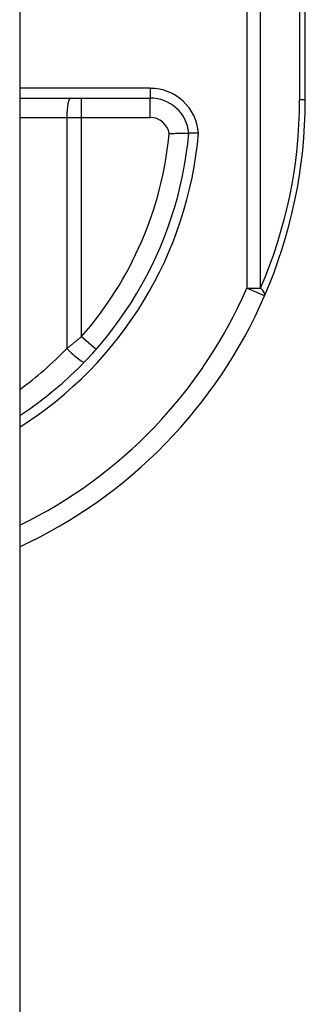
# Model space of a CAD drawing. Header units: inches. Extents: x 4 to 149, y 7 to 82.
# Tile 171 of 188: x 69.065 to 69.354, y 32.004 to 33.003. Entities that reach past the tile are written whole.
import ezdxf

# ---------------------------------------------------------------- set-up
doc = ezdxf.new("R2010")
doc.units = ezdxf.units.IN
doc.header["$MEASUREMENT"] = 0
doc.layers.add('Visible Edges(ANSI)', color=7, linetype='Continuous', lineweight=25)
doc.layers.add('Visible Tangent Edges(ANSI)', color=7, linetype='Continuous', lineweight=25)

msp = doc.modelspace()

# ---------------------------------------------------------------- linework, layer by layer
at = {"layer": 'Visible Edges(ANSI)'}
for p, q in [((69.06484, 54.41242), (69.06484, 12.93142)), ((69.35434, 32.92192), (69.35434, 33.28875)), ((69.06484, 32.92389), (69.19704, 32.92389))]:
    msp.add_line(p, q, dxfattribs=at)
at = {"layer": 'Visible Edges(ANSI)', "flags": 128}
for points in [[(69.21643, 32.88788), (69.21773, 32.88792), (69.21901, 32.88797), (69.22029, 32.888), (69.22154, 32.88804), (69.22278, 32.88807), (69.22399, 32.88809), (69.22517, 32.88811), (69.22632, 32.88813), (69.22741, 32.88815), (69.22847, 32.88816), (69.22947, 32.88818), (69.23042, 32.88819), (69.2313, 32.8882), (69.23213, 32.8882), (69.23288, 32.88821), (69.23357, 32.88821), (69.23418, 32.88822), (69.23472, 32.88822), (69.23518, 32.88822), (69.23555, 32.88822), (69.23585, 32.88822), (69.23606, 32.88822), (69.23619, 32.88822), (69.23623, 32.88822)], [(69.24611, 32.88821), (69.24546, 32.88821), (69.24482, 32.88822), (69.24419, 32.88822), (69.24356, 32.88822), (69.24294, 32.88822), (69.24234, 32.88822), (69.24175, 32.88823), (69.24118, 32.88823), (69.24063, 32.88823), (69.2401, 32.88823), (69.2396, 32.88823), (69.23913, 32.88823), (69.23869, 32.88823), (69.23828, 32.88823), (69.2379, 32.88823), (69.23756, 32.88823), (69.23725, 32.88823), (69.23699, 32.88823), (69.23676, 32.88823), (69.23657, 32.88822), (69.23642, 32.88822), (69.23632, 32.88822), (69.23625, 32.88822), (69.23623, 32.88822)]]:
    msp.add_lwpolyline(points, dxfattribs=at)
at = {"layer": 'Visible Edges(ANSI)'}
for centre, radius, start, end in [((69.19704, 32.88452), 0.03937, 5.39377, 90), ((68.85434, 32.92192), 0.5, 336.55613, 0), ((68.85434, 32.92192), 0.38337, 303.3034, 354.95686), ((68.85434, 32.92192), 0.5, 294.89774, 336.55613)]:
    msp.add_arc(centre, radius, start, end, dxfattribs=at)
at = {"layer": 'Visible Tangent Edges(ANSI)'}
for p, q in [((69.29501, 33.28857), (69.29501, 32.73083)), ((69.30893, 32.73083), (69.30893, 33.28857)), ((69.34858, 33.2887), (69.34858, 32.92192)), ((69.19704, 32.93374), (69.06484, 32.93374)), ((69.19704, 32.93374), (69.19704, 32.92389)), ((69.12752, 32.90421), (69.12752, 32.92389)), ((69.19704, 32.90421), (69.19704, 32.92389)), ((69.35434, 32.92192), (69.34858, 32.92192)), ((69.06484, 32.90421), (69.11258, 32.90421)), ((69.11258, 32.90421), (69.12752, 32.90421)), ((69.11258, 32.90421), (69.11258, 32.66966)), ((69.12752, 32.90421), (69.19704, 32.90421)), ((69.12752, 32.68184), (69.12752, 32.90421)), ((69.29501, 32.73083), (69.30893, 32.73083)), ((69.31307, 32.723), (69.29501, 32.73083)), ((69.12752, 32.68184), (69.14231, 32.66884))]:
    msp.add_line(p, q, dxfattribs=at)
at = {"layer": 'Visible Tangent Edges(ANSI)', "flags": 128}
msp.add_lwpolyline([(69.12752, 32.68184), (69.12692, 32.68132), (69.12631, 32.6808), (69.12569, 32.68029), (69.12508, 32.67977), (69.12447, 32.67925), (69.12385, 32.67874), (69.12323, 32.67823), (69.12261, 32.67771), (69.12199, 32.6772), (69.12137, 32.67669), (69.12075, 32.67618), (69.12013, 32.67567), (69.1195, 32.67516), (69.11888, 32.67466), (69.11825, 32.67415), (69.11763, 32.67365), (69.117, 32.67314), (69.11637, 32.67264), (69.11574, 32.67214), (69.11511, 32.67164), (69.11448, 32.67114), (69.11385, 32.67065), (69.11321, 32.67015), (69.11258, 32.66966)], dxfattribs=at)
at = {"layer": 'Visible Tangent Edges(ANSI)'}
for centre, radius, start, end in [((69.19704, 32.88452), 0.04921, 4.29598, 90), ((68.86826, 32.92192), 0.48031, 336.55613, 0), ((69.19704, 32.88452), 0.01969, 9.80561, 90), ((68.85434, 32.92192), 0.39322, 302.3662, 355.08131), ((68.85434, 32.92192), 0.36369, 318.68959, 354.62802), ((68.85434, 32.92192), 0.48031, 295.99254, 336.55613), ((68.85061, 32.92192), 0.36369, 306.09064, 316.08136)]:
    msp.add_arc(centre, radius, start, end, dxfattribs=at)
for centre, major_axis, ratio, start_param, end_param in [((69.11632, 32.90421), (0, 0.01969), 0.189796, 0, 1.570796), ((69.29501, 32.73083), (0.01806, -0.00783), 0.369668, 0, 0.864875), ((69.11632, 32.66966), (0.01418, -0.01365), 0.132897, 4.575244, 6.283185)]:
    msp.add_ellipse(centre, major_axis=major_axis, ratio=ratio, start_param=start_param, end_param=end_param, dxfattribs=at)

doc.saveas('drawing.dxf')
